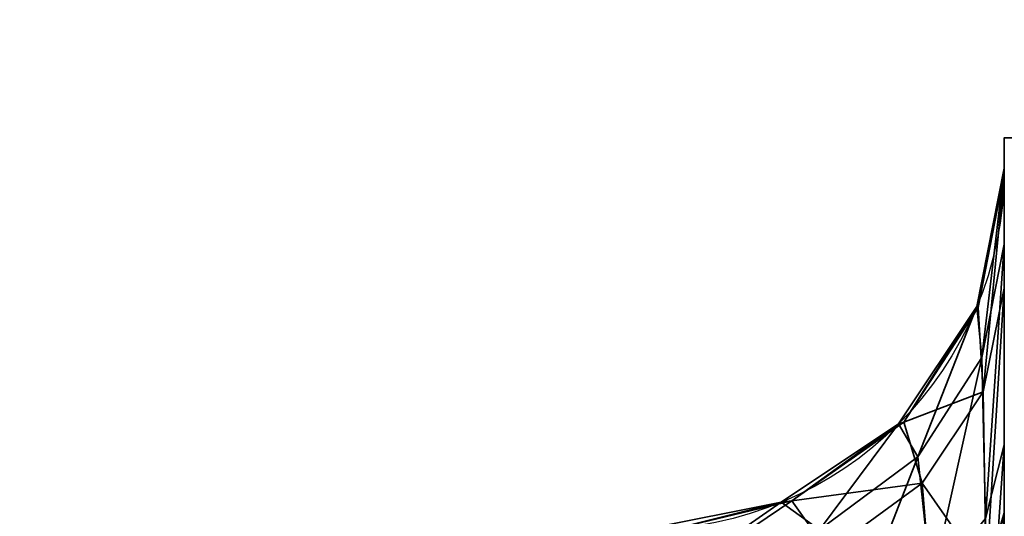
# Model space of a CAD drawing. Header units: millimetres. Extents: x -508 to 6708, y -115 to 193.
# Tile 41 of 256: x -317.106 to -315.2, y 1.667 to 2.629. Entities that reach past the tile are written whole.
import ezdxf

# ---------------------------------------------------------------- set-up
doc = ezdxf.new("R2010")
doc.units = ezdxf.units.MM
doc.layers.add('151', color=7, linetype='Continuous', true_color=0xffffff)

# ---------------------------------------------------------------- blocks, each defined once
blk = doc.blocks.new('UG_SURFACE_001')
at = {"layer": '151', "color": 252, "linetype": 'Continuous', "lineweight": 35}
for points in [[(507.5, -10, 2215.25), (507.5, 174.4, 2215.25), (-507.5, 174.4, 2215.25), (-507.5, -10, 2215.25)], [(-357.5, -10, 2065.2499), (-357.5, 174.4, 2065.2499), (357.5, 174.4, 2065.2499), (357.5, -10, 2065.2499)]]:
    blk.add_3dface(points, dxfattribs=at)
blk = doc.blocks.new('UG_SURFACE_082')
at = {"layer": '151', "color": 252, "linetype": 'Continuous', "lineweight": 35}
for points in [[(-315.2, 2.4, 979.25), (-315.2, -7.3028, 983.3352), (-315.2, -6.9564, 983.5352)], [(-315.2, 2.4, 979.25), (-315.2, -4.3028, 991.8352), (-315.2, -3.9564, 992.0352)], [(-315.2, -4.3028, 991.8352), (-315.2, 2.4, 979.25), (-315.2, -6.6381, 984.25), (-315.2, -6.7213, 984.6413)], [(-315.2, -6.9564, 983.5352), (-315.2, -6.7213, 983.8588), (-315.2, 2.4, 979.25)], [(-315.2, -3.9564, 992.0352), (-315.2, -3.7213, 992.3587), (-315.2, 2.4, 979.25)], [(-315.2, -6.7213, 983.8588), (-315.2, -6.6381, 984.25), (-315.2, 2.4, 979.25)], [(-315.2, -3.7213, 992.3587), (-315.2, -3.6381, 992.75), (-315.2, 2.1941, 1005.2063), (-315.2, 2.4, 979.25)], [(-315.2, 2.4, 1164.25), (-315.2, 2.4, 979.25), (-315.2, 2.341, 1005.8733), (-315.2, 2.341, 1162.6267)], [(-315.2, 2.4, 979.25), (-315.2, 2.1941, 1005.2063), (-315.2, 2.341, 1005.8733)], [(-315.2, 2.4, 1164.25), (-315.2, 2.1091, 1163.4512), (-315.2, 1.6736, 1163.9013)], [(-315.2, 2.341, 1162.6267), (-315.2, 2.33, 1162.8139), (-315.2, 2.4, 1164.25)], [(-315.2, -7.7005, 983.2934), (-315.2, -7.3028, 983.3352), (-315.2, 2.4, 979.25), (-315.2, -18.0201, 979.25)], [(-315.2, 2.33, 1162.8139), (-315.2, 2.1091, 1163.4512), (-315.2, 2.4, 1164.25)], [(-315.2, 1.6736, 1163.9013), (-315.2, 1, 1164.25), (-315.2, 2.4, 1164.25)], [(-314.5, 2.4, 1164.25), (-314.5, 2.4, 979.25), (-315.2, 2.4, 979.25), (-315.2, 2.4, 1164.25)], [(-314.5, 1, 1164.25), (-314.5, 2.4, 1164.25), (-315.2, 2.4, 1164.25), (-315.2, 1, 1164.25)], [(-315.2, -18.0201, 979.25), (-315.2, 2.4, 979.25), (-314.5, 2.4, 979.25), (-314.5, -18.0201, 979.25)], [(-315.2432, 1.9746, 1005.3087), (-315.2533, 2.0731, 1005.8733), (-315.2, 2.341, 1005.8733)], [(-315.2, 2.341, 1162.6267), (-315.2, 2.341, 1005.8733), (-315.2533, 2.0731, 1005.8733), (-315.2533, 2.0731, 1162.6267)], [(-315.2, 2.341, 1162.6267), (-315.2533, 2.0731, 1162.6267), (-315.2504, 2.0711, 1162.7834)], [(-315.2504, 2.0711, 1162.7834), (-315.2, 2.33, 1162.8139), (-315.2, 2.341, 1162.6267)], [(-315.2, 2.33, 1162.8139), (-315.2504, 2.0711, 1162.7834), (-315.241, 1.9083, 1163.3271)], [(-315.2, 2.341, 1005.8733), (-315.2, 2.1941, 1005.2063), (-315.2432, 1.9746, 1005.3087)], [(-315.241, 1.9083, 1163.3271), (-315.2, 2.1091, 1163.4512), (-315.2, 2.33, 1162.8139)], [(-315.2361, 1.6631, 1004.8671), (-315.2432, 1.9746, 1005.3087), (-315.2, 2.1941, 1005.2063)], [(-315.2, 2.1941, 1005.2063), (-315.2, 1.8058, 1004.6971), (-315.2361, 1.6631, 1004.8671)], [(-315.2, 2.1941, 1005.2063), (-315.2, -3.7213, 993.1412), (-315.2, -3.9564, 993.4648)], [(-315.2, 2.1941, 1005.2063), (-315.2, -3.6381, 992.75), (-315.2, -3.7213, 993.1412)], [(-315.2, 1.8058, 1004.6971), (-315.2, 2.1941, 1005.2063), (-315.2, -3.9564, 993.4648)], [(-315.2, 2.1091, 1163.4512), (-315.241, 1.9083, 1163.3271), (-315.2348, 1.554, 1163.7191)], [(-315.2348, 1.554, 1163.7191), (-315.2, 1.6736, 1163.9013), (-315.2, 2.1091, 1163.4512)], [(-315.3676, 1.7822, 1005.3984), (-315.405, 1.846, 1005.8733), (-315.2533, 2.0731, 1005.8733)], [(-315.2533, 2.0731, 1162.6267), (-315.2533, 2.0731, 1005.8733), (-315.405, 1.846, 1005.8733), (-315.405, 1.846, 1162.6267)], [(-315.2533, 2.0731, 1162.6267), (-315.405, 1.846, 1162.6267), (-315.3943, 1.8494, 1162.7572)], [(-315.3943, 1.8494, 1162.7572), (-315.2504, 2.0711, 1162.7834), (-315.2533, 2.0731, 1162.6267)], [(-315.241, 1.9083, 1163.3271), (-315.2504, 2.0711, 1162.7834), (-315.3943, 1.8494, 1162.7572)], [(-315.2533, 2.0731, 1005.8733), (-315.2432, 1.9746, 1005.3087), (-315.3676, 1.7822, 1005.3984)], [(-315.3407, 1.5352, 1005.0195), (-315.3676, 1.7822, 1005.3984), (-315.2432, 1.9746, 1005.3087)], [(-315.2432, 1.9746, 1005.3087), (-315.2361, 1.6631, 1004.8671), (-315.3407, 1.5352, 1005.0195)], [(-315.3943, 1.8494, 1162.7572), (-315.3591, 1.7311, 1163.2175), (-315.241, 1.9083, 1163.3271)], [(-315.2348, 1.554, 1163.7191), (-315.241, 1.9083, 1163.3271), (-315.3591, 1.7311, 1163.2175)], [(-315.3591, 1.7311, 1163.2175), (-315.3943, 1.8494, 1162.7572), (-315.6109, 1.6969, 1162.7392)], [(-315.6109, 1.6969, 1162.7392), (-315.3943, 1.8494, 1162.7572), (-315.405, 1.846, 1162.6267)], [(-315.5577, 1.6407, 1005.4644), (-315.6321, 1.6943, 1005.8733), (-315.405, 1.846, 1005.8733)], [(-315.405, 1.846, 1162.6267), (-315.405, 1.846, 1005.8733), (-315.6321, 1.6943, 1005.8733), (-315.6321, 1.6943, 1162.6267)], [(-315.405, 1.846, 1162.6267), (-315.6321, 1.6943, 1162.6267), (-315.6109, 1.6969, 1162.7392)], [(-315.405, 1.846, 1005.8733), (-315.3676, 1.7822, 1005.3984), (-315.5577, 1.6407, 1005.4644)], [(-315.233, 1.3311, 1004.6611), (-315.2361, 1.6631, 1004.8671), (-315.2, 1.8058, 1004.6971)], [(-315.2, 1.8058, 1004.6971), (-315.2, 1.4058, 1004.4625), (-315.233, 1.3311, 1004.6611)], [(-315.2, 1.4058, 1004.4625), (-315.2, 1.8058, 1004.6971), (-315.2, -3.9564, 993.4648), (-315.2, -4.3028, 993.6648)], [(-315.503, 1.4352, 1005.1388), (-315.5577, 1.6407, 1005.4644), (-315.3676, 1.7822, 1005.3984)], [(-315.3676, 1.7822, 1005.3984), (-315.3407, 1.5352, 1005.0195), (-315.503, 1.4352, 1005.1388)], [(-315.6109, 1.6969, 1162.7392), (-315.5406, 1.5982, 1163.1353), (-315.3591, 1.7311, 1163.2175)], [(-315.3357, 1.4464, 1163.555), (-315.3591, 1.7311, 1163.2175), (-315.5406, 1.5982, 1163.1353)], [(-315.3591, 1.7311, 1163.2175), (-315.3357, 1.4464, 1163.555), (-315.2348, 1.554, 1163.7191)], [(-315.6109, 1.6969, 1162.7392), (-315.8692, 1.6355, 1162.7319), (-315.8038, 1.5667, 1162.955)], [(-315.8692, 1.6355, 1162.7319), (-315.6109, 1.6969, 1162.7392), (-315.6321, 1.6943, 1162.6267)], [(-315.5406, 1.5982, 1163.1353), (-315.6109, 1.6969, 1162.7392), (-315.8038, 1.5667, 1162.955)], [(-315.8023, 1.5757, 1005.5399), (-315.9, 1.641, 1005.8733), (-315.6321, 1.6943, 1005.8733)], [(-315.6321, 1.6943, 1162.6267), (-315.6321, 1.6943, 1005.8733), (-315.9, 1.641, 1005.8733), (-315.9, 1.641, 1162.6267)], [(-315.6321, 1.6943, 1162.6267), (-315.9, 1.641, 1162.6267), (-315.8692, 1.6355, 1162.7319)], [(-315.6321, 1.6943, 1005.8733), (-315.5577, 1.6407, 1005.4644), (-315.8023, 1.5757, 1005.5399)], [(-315.2, 1.6736, 1163.9013), (-315.2348, 1.554, 1163.7191), (-315.233, 1.3311, 1163.8389)], [(-315.233, 1.3311, 1163.8389), (-315.2, 1.4058, 1164.0376), (-315.2, 1.6736, 1163.9013)], [(-315.2, 1, 1164.25), (-315.2, 1.6736, 1163.9013), (-315.2, 1.4058, 1164.0376)]]:
    blk.add_3dface(points, dxfattribs=at)
blk = doc.blocks.new('UG_SURFACE_091')
at = {"layer": '151', "color": 252, "linetype": 'Continuous', "lineweight": 35}
for points in [[(-315.2, 2.4, 979.25), (-315.2, -7.3028, 983.3352), (-315.2, -6.9564, 983.5352)], [(-315.2, 2.4, 979.25), (-315.2, -4.3028, 991.8352), (-315.2, -3.9564, 992.0352)], [(-315.2, -4.3028, 991.8352), (-315.2, 2.4, 979.25), (-315.2, -6.6381, 984.25), (-315.2, -6.7213, 984.6413)], [(-315.2, -6.9564, 983.5352), (-315.2, -6.7213, 983.8588), (-315.2, 2.4, 979.25)], [(-315.2, -3.9564, 992.0352), (-315.2, -3.7213, 992.3587), (-315.2, 2.4, 979.25)], [(-315.2, -6.7213, 983.8588), (-315.2, -6.6381, 984.25), (-315.2, 2.4, 979.25)], [(-315.2, -3.7213, 992.3587), (-315.2, -3.6381, 992.75), (-315.2, 2.1941, 1005.2063), (-315.2, 2.4, 979.25)], [(-315.2, 2.4, 1164.25), (-315.2, 2.4, 979.25), (-315.2, 2.341, 1005.8733), (-315.2, 2.341, 1162.6267)], [(-315.2, 2.4, 979.25), (-315.2, 2.1941, 1005.2063), (-315.2, 2.341, 1005.8733)], [(-315.2, 2.4, 1164.25), (-315.2, 2.1091, 1163.4512), (-315.2, 1.6736, 1163.9013)], [(-315.2, 2.341, 1162.6267), (-315.2, 2.33, 1162.8139), (-315.2, 2.4, 1164.25)], [(-315.2, -7.7005, 983.2934), (-315.2, -7.3028, 983.3352), (-315.2, 2.4, 979.25), (-315.2, -18.0201, 979.25)], [(-315.2, 2.33, 1162.8139), (-315.2, 2.1091, 1163.4512), (-315.2, 2.4, 1164.25)], [(-315.2, 1.6736, 1163.9013), (-315.2, 1, 1164.25), (-315.2, 2.4, 1164.25)], [(-314.5, 2.4, 1164.25), (-314.5, 2.4, 979.25), (-315.2, 2.4, 979.25), (-315.2, 2.4, 1164.25)], [(-314.5, 1, 1164.25), (-314.5, 2.4, 1164.25), (-315.2, 2.4, 1164.25), (-315.2, 1, 1164.25)], [(-315.2, -18.0201, 979.25), (-315.2, 2.4, 979.25), (-314.5, 2.4, 979.25), (-314.5, -18.0201, 979.25)], [(-315.2432, 1.9746, 1005.3087), (-315.2533, 2.0731, 1005.8733), (-315.2, 2.341, 1005.8733)], [(-315.2, 2.341, 1162.6267), (-315.2, 2.341, 1005.8733), (-315.2533, 2.0731, 1005.8733), (-315.2533, 2.0731, 1162.6267)], [(-315.2, 2.341, 1162.6267), (-315.2533, 2.0731, 1162.6267), (-315.2504, 2.0711, 1162.7834)], [(-315.2504, 2.0711, 1162.7834), (-315.2, 2.33, 1162.8139), (-315.2, 2.341, 1162.6267)], [(-315.2, 2.33, 1162.8139), (-315.2504, 2.0711, 1162.7834), (-315.241, 1.9083, 1163.3271)], [(-315.2, 2.341, 1005.8733), (-315.2, 2.1941, 1005.2063), (-315.2432, 1.9746, 1005.3087)], [(-315.241, 1.9083, 1163.3271), (-315.2, 2.1091, 1163.4512), (-315.2, 2.33, 1162.8139)], [(-315.2361, 1.6631, 1004.8671), (-315.2432, 1.9746, 1005.3087), (-315.2, 2.1941, 1005.2063)], [(-315.2, 2.1941, 1005.2063), (-315.2, 1.8058, 1004.6971), (-315.2361, 1.6631, 1004.8671)], [(-315.2, 2.1941, 1005.2063), (-315.2, -3.7213, 993.1412), (-315.2, -3.9564, 993.4648)], [(-315.2, 2.1941, 1005.2063), (-315.2, -3.6381, 992.75), (-315.2, -3.7213, 993.1412)], [(-315.2, 1.8058, 1004.6971), (-315.2, 2.1941, 1005.2063), (-315.2, -3.9564, 993.4648)], [(-315.2, 2.1091, 1163.4512), (-315.241, 1.9083, 1163.3271), (-315.2348, 1.554, 1163.7191)], [(-315.2348, 1.554, 1163.7191), (-315.2, 1.6736, 1163.9013), (-315.2, 2.1091, 1163.4512)], [(-315.3676, 1.7822, 1005.3984), (-315.405, 1.846, 1005.8733), (-315.2533, 2.0731, 1005.8733)], [(-315.2533, 2.0731, 1162.6267), (-315.2533, 2.0731, 1005.8733), (-315.405, 1.846, 1005.8733), (-315.405, 1.846, 1162.6267)], [(-315.2533, 2.0731, 1162.6267), (-315.405, 1.846, 1162.6267), (-315.3943, 1.8494, 1162.7572)], [(-315.3943, 1.8494, 1162.7572), (-315.2504, 2.0711, 1162.7834), (-315.2533, 2.0731, 1162.6267)], [(-315.241, 1.9083, 1163.3271), (-315.2504, 2.0711, 1162.7834), (-315.3943, 1.8494, 1162.7572)], [(-315.2533, 2.0731, 1005.8733), (-315.2432, 1.9746, 1005.3087), (-315.3676, 1.7822, 1005.3984)], [(-315.3407, 1.5352, 1005.0195), (-315.3676, 1.7822, 1005.3984), (-315.2432, 1.9746, 1005.3087)], [(-315.2432, 1.9746, 1005.3087), (-315.2361, 1.6631, 1004.8671), (-315.3407, 1.5352, 1005.0195)], [(-315.3943, 1.8494, 1162.7572), (-315.3591, 1.7311, 1163.2175), (-315.241, 1.9083, 1163.3271)], [(-315.2348, 1.554, 1163.7191), (-315.241, 1.9083, 1163.3271), (-315.3591, 1.7311, 1163.2175)], [(-315.3591, 1.7311, 1163.2175), (-315.3943, 1.8494, 1162.7572), (-315.6109, 1.6969, 1162.7392)], [(-315.6109, 1.6969, 1162.7392), (-315.3943, 1.8494, 1162.7572), (-315.405, 1.846, 1162.6267)], [(-315.5577, 1.6407, 1005.4644), (-315.6321, 1.6943, 1005.8733), (-315.405, 1.846, 1005.8733)], [(-315.405, 1.846, 1162.6267), (-315.405, 1.846, 1005.8733), (-315.6321, 1.6943, 1005.8733), (-315.6321, 1.6943, 1162.6267)], [(-315.405, 1.846, 1162.6267), (-315.6321, 1.6943, 1162.6267), (-315.6109, 1.6969, 1162.7392)], [(-315.405, 1.846, 1005.8733), (-315.3676, 1.7822, 1005.3984), (-315.5577, 1.6407, 1005.4644)], [(-315.233, 1.3311, 1004.6611), (-315.2361, 1.6631, 1004.8671), (-315.2, 1.8058, 1004.6971)], [(-315.2, 1.8058, 1004.6971), (-315.2, 1.4058, 1004.4625), (-315.233, 1.3311, 1004.6611)], [(-315.2, 1.4058, 1004.4625), (-315.2, 1.8058, 1004.6971), (-315.2, -3.9564, 993.4648), (-315.2, -4.3028, 993.6648)], [(-315.503, 1.4352, 1005.1388), (-315.5577, 1.6407, 1005.4644), (-315.3676, 1.7822, 1005.3984)], [(-315.3676, 1.7822, 1005.3984), (-315.3407, 1.5352, 1005.0195), (-315.503, 1.4352, 1005.1388)], [(-315.6109, 1.6969, 1162.7392), (-315.5406, 1.5982, 1163.1353), (-315.3591, 1.7311, 1163.2175)], [(-315.3357, 1.4464, 1163.555), (-315.3591, 1.7311, 1163.2175), (-315.5406, 1.5982, 1163.1353)], [(-315.3591, 1.7311, 1163.2175), (-315.3357, 1.4464, 1163.555), (-315.2348, 1.554, 1163.7191)], [(-315.6109, 1.6969, 1162.7392), (-315.8692, 1.6355, 1162.7319), (-315.8038, 1.5667, 1162.955)], [(-315.8692, 1.6355, 1162.7319), (-315.6109, 1.6969, 1162.7392), (-315.6321, 1.6943, 1162.6267)], [(-315.5406, 1.5982, 1163.1353), (-315.6109, 1.6969, 1162.7392), (-315.8038, 1.5667, 1162.955)], [(-315.8023, 1.5757, 1005.5399), (-315.9, 1.641, 1005.8733), (-315.6321, 1.6943, 1005.8733)], [(-315.6321, 1.6943, 1162.6267), (-315.6321, 1.6943, 1005.8733), (-315.9, 1.641, 1005.8733), (-315.9, 1.641, 1162.6267)], [(-315.6321, 1.6943, 1162.6267), (-315.9, 1.641, 1162.6267), (-315.8692, 1.6355, 1162.7319)], [(-315.6321, 1.6943, 1005.8733), (-315.5577, 1.6407, 1005.4644), (-315.8023, 1.5757, 1005.5399)], [(-315.2, 1.6736, 1163.9013), (-315.2348, 1.554, 1163.7191), (-315.233, 1.3311, 1163.8389)], [(-315.233, 1.3311, 1163.8389), (-315.2, 1.4058, 1164.0376), (-315.2, 1.6736, 1163.9013)], [(-315.2, 1, 1164.25), (-315.2, 1.6736, 1163.9013), (-315.2, 1.4058, 1164.0376)]]:
    blk.add_3dface(points, dxfattribs=at)

msp = doc.modelspace()

# ---------------------------------------------------------------- linework, layer by layer
at = {"layer": '151', "color": 253, "linetype": 'Continuous', "lineweight": -3, "extrusion": (0, 0, -1)}
for centre in [(315.9, 2.341, -1005.8733), (315.9, 2.341, -1162.6267), (315.9, 2.341, -1005.8733), (315.9, 2.341, -1162.6267)]:
    msp.add_arc(centre, 0.7, 180, 270, dxfattribs=at)
at = {"layer": '151', "color": 253, "linetype": 'Continuous', "lineweight": -3, "extrusion": (-2.37351e-16, -0.395731, -0.918367)}
msp.add_ellipse((-315.9, 2.341, 1004.8141), major_axis=(0, 1.8537, -0.7988), ratio=0.69361, start_param=1.570796, end_param=2.803205, dxfattribs=at)
msp.add_ellipse((-315.9, 2.341, 1004.8141), major_axis=(0, 1.8537, -0.7988), ratio=0.69361, start_param=1.570796, end_param=2.803205, dxfattribs=at)
at = {"layer": '151', "color": 253, "linetype": 'Continuous', "lineweight": -3, "extrusion": (4.32051e-16, 0.72035, -0.69361)}
msp.add_ellipse((-315.9, 2.341, 1163.6859), major_axis=(0, 1.4, 1.454), ratio=0.69361, start_param=1.570796, end_param=2.803205, dxfattribs=at)
msp.add_ellipse((-315.9, 2.341, 1163.6859), major_axis=(0, 1.4, 1.454), ratio=0.69361, start_param=1.570796, end_param=2.803205, dxfattribs=at)
at = {"layer": '151', "color": 253, "linetype": 'Continuous', "lineweight": -3, "extrusion": (4.32051e-16, 0.72035, 0.69361)}
msp.add_ellipse((-315.9, 2.341, 1004.8141), major_axis=(0, 1.4, -1.454), ratio=0.69361, start_param=3.47998, end_param=4.712389, dxfattribs=at)
msp.add_ellipse((-315.9, 2.341, 1004.8141), major_axis=(0, 1.4, -1.454), ratio=0.69361, start_param=3.47998, end_param=4.712389, dxfattribs=at)
at = {"layer": '151', "color": 253, "linetype": 'Continuous', "lineweight": -3, "extrusion": (-2.37351e-16, -0.395731, 0.918367)}
msp.add_ellipse((-315.9, 2.341, 1163.6859), major_axis=(0, 1.8537, 0.7988), ratio=0.69361, start_param=3.47998, end_param=4.712389, dxfattribs=at)
msp.add_ellipse((-315.9, 2.341, 1163.6859), major_axis=(0, 1.8537, 0.7988), ratio=0.69361, start_param=3.47998, end_param=4.712389, dxfattribs=at)

# ---------------------------------------------------------------- block references
at = {"layer": '151', "color": 253, "linetype": 'Continuous', "lineweight": -3}
for name in ['UG_SURFACE_001', 'UG_SURFACE_082', 'UG_SURFACE_091']:
    msp.add_blockref(name, (0, 0), dxfattribs=at)

doc.saveas('drawing.dxf')
